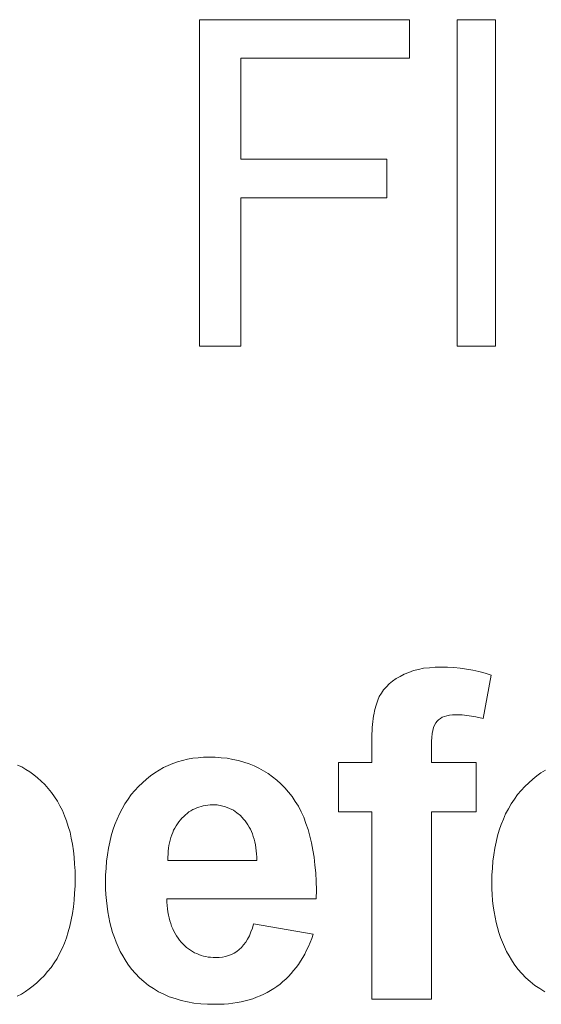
# Model space of a CAD drawing. Extents: x 1101 to 1942, y 41 to 882.
# Tile 37 of 104: x 1250.59 to 1254.58, y 843.59 to 851.13. Entities that reach past the tile are written whole.
import ezdxf

# ---------------------------------------------------------------- set-up
doc = ezdxf.new("R2010")
doc.units = 0
doc.layers.get('0').update_dxf_attribs({"lineweight": 13})
doc.layers.add('Beschriftung', color=7, linetype='Continuous', lineweight=25)

# ---------------------------------------------------------------- blocks, each defined once
blk = doc.blocks.new('Referenz-A03CP7TX1H', base_point=(1202.2632, 90.1338))
at = {"layer": 'Beschriftung', "color": 0, "lineweight": -2}
for p, q in [((1251.9646, 848.6278), (1251.9646, 851.1277)), ((1251.9646, 851.1277), (1253.5724, 851.1277)), ((1253.5724, 851.1277), (1253.5724, 850.8325)), ((1253.9371, 848.6278), (1253.9371, 851.1277)), ((1253.9371, 851.1277), (1254.2293, 851.1277)), ((1254.2293, 851.1277), (1254.2293, 848.6278)), ((1253.5724, 850.8325), (1252.2803, 850.8325)), ((1252.2803, 850.8325), (1252.2803, 850.0588)), ((1252.2803, 850.0588), (1253.3981, 850.0588)), ((1253.3981, 850.0588), (1253.3981, 849.7634)), ((1253.3981, 849.7634), (1252.2803, 849.7634)), ((1252.2803, 849.7634), (1252.2803, 848.6278)), ((1252.2803, 848.6278), (1251.9646, 848.6278)), ((1254.2293, 848.6278), (1253.9371, 848.6278)), ((1253.5664, 846.1299), (1253.6017, 846.1432)), ((1253.6017, 846.1432), (1253.6411, 846.1521)), ((1253.6411, 846.1521), (1253.6804, 846.1609)), ((1253.6804, 846.1609), (1253.7239, 846.1653)), ((1253.7239, 846.1653), (1253.7674, 846.1697)), ((1253.7674, 846.1697), (1253.815, 846.1697)), ((1253.815, 846.1697), (1253.8638, 846.1697)), ((1253.8638, 846.1697), (1253.9121, 846.166)), ((1253.9121, 846.166), (1253.9605, 846.1621)), ((1253.9605, 846.1621), (1254.0083, 846.1545)), ((1254.0083, 846.1545), (1254.0561, 846.1469)), ((1254.0561, 846.1469), (1254.1033, 846.1354)), ((1253.4427, 846.0612), (1253.469, 846.0815)), ((1253.469, 846.0815), (1253.5001, 846.0991)), ((1253.5001, 846.0991), (1253.5312, 846.1168)), ((1253.5312, 846.1168), (1253.5664, 846.1299)), ((1254.1033, 846.1354), (1254.1507, 846.124)), ((1254.1975, 846.1088), (1254.1349, 845.7766)), ((1254.1507, 846.124), (1254.1975, 846.1088)), ((1253.3573, 845.9697), (1253.3738, 845.9952)), ((1253.3738, 845.9952), (1253.3951, 846.0181)), ((1253.3951, 846.0181), (1253.4165, 846.041)), ((1253.4165, 846.041), (1253.4427, 846.0612)), ((1253.3234, 845.9022), (1253.3292, 845.9163)), ((1253.3292, 845.9163), (1253.3408, 845.9443)), ((1253.3408, 845.9443), (1253.3573, 845.9697)), ((1253.3046, 845.8352), (1253.309, 845.8528)), ((1253.309, 845.8528), (1253.3133, 845.8705)), ((1253.3133, 845.8705), (1253.3184, 845.8864)), ((1253.3184, 845.8864), (1253.3234, 845.9022)), ((1253.2916, 845.7537), (1253.2944, 845.775)), ((1253.2944, 845.775), (1253.2973, 845.7963)), ((1253.2973, 845.7963), (1253.301, 845.8157)), ((1253.301, 845.8157), (1253.3046, 845.8352)), ((1253.7939, 845.7673), (1253.7832, 845.7551)), ((1253.8082, 845.7765), (1253.7939, 845.7673)), ((1253.8225, 845.7856), (1253.8082, 845.7765)), ((1253.8403, 845.7917), (1253.8225, 845.7856)), ((1253.858, 845.7978), (1253.8403, 845.7917)), ((1253.8793, 845.8008), (1253.858, 845.7978)), ((1253.9006, 845.8038), (1253.8793, 845.8008)), ((1253.9252, 845.8038), (1253.9006, 845.8038)), ((1253.9756, 845.8038), (1253.9252, 845.8038)), ((1254.028, 845.797), (1253.9756, 845.8038)), ((1254.0805, 845.7902), (1254.028, 845.797)), ((1254.1349, 845.7766), (1254.0805, 845.7902)), ((1253.2857, 845.6828), (1253.2872, 845.7076)), ((1253.2872, 845.7076), (1253.2893, 845.7307)), ((1253.2893, 845.7307), (1253.2916, 845.7537)), ((1253.7562, 845.7075), (1253.7509, 845.684)), ((1253.7644, 845.7252), (1253.7562, 845.7075)), ((1253.7724, 845.743), (1253.7644, 845.7252)), ((1253.7832, 845.7551), (1253.7724, 845.743)), ((1253.2829, 845.6045), (1253.2836, 845.6312)), ((1253.2836, 845.6312), (1253.2843, 845.6579)), ((1253.2843, 845.6579), (1253.2857, 845.6828)), ((1253.7428, 845.6316), (1253.7402, 845.6027)), ((1253.7455, 845.6606), (1253.7428, 845.6316)), ((1253.7509, 845.684), (1253.7455, 845.6606)), ((1253.2829, 845.576), (1253.2829, 845.6045)), ((1253.2829, 845.4399), (1253.2829, 845.576)), ((1253.7402, 845.6027), (1253.7402, 845.568)), ((1253.7402, 845.568), (1253.7402, 845.4399)), ((1251.8347, 845.456), (1251.8739, 845.464)), ((1251.8739, 845.464), (1251.913, 845.4719)), ((1251.913, 845.4719), (1251.9539, 845.4759)), ((1251.9539, 845.4759), (1251.995, 845.4799)), ((1251.995, 845.4799), (1252.0378, 845.4799)), ((1252.0378, 845.4799), (1252.086, 845.4799)), ((1252.086, 845.4799), (1252.1315, 845.4757)), ((1252.1315, 845.4757), (1252.1771, 845.4716)), ((1252.1771, 845.4716), (1252.2202, 845.4632)), ((1252.2202, 845.4632), (1252.2632, 845.455)), ((1250.5732, 845.42), (1250.6058, 845.405)), ((1250.6058, 845.405), (1250.6366, 845.3864)), ((1251.6557, 845.3804), (1251.6893, 845.4003)), ((1251.6893, 845.4003), (1251.7247, 845.4162)), ((1251.7247, 845.4162), (1251.7601, 845.4321)), ((1251.7601, 845.4321), (1251.7974, 845.4441)), ((1251.7974, 845.4441), (1251.8347, 845.456)), ((1252.2632, 845.455), (1252.3037, 845.4424)), ((1252.3037, 845.4424), (1252.3442, 845.4299)), ((1252.3442, 845.4299), (1252.3822, 845.4132)), ((1252.3822, 845.4132), (1252.4202, 845.3965)), ((1252.4202, 845.3965), (1252.4556, 845.3757)), ((1253.0288, 845.4399), (1253.2829, 845.4399)), ((1253.0288, 845.0626), (1253.0288, 845.4399)), ((1253.7402, 845.4399), (1254.0813, 845.4399)), ((1254.0813, 845.4399), (1254.0813, 845.0626)), ((1250.6366, 845.3864), (1250.6675, 845.3676)), ((1250.6675, 845.3676), (1250.6967, 845.3452)), ((1250.6967, 845.3452), (1250.7258, 845.3228)), ((1250.7258, 845.3228), (1250.7533, 845.2966)), ((1251.5288, 845.2848), (1251.5586, 845.3127)), ((1251.5586, 845.3127), (1251.5903, 845.3366)), ((1251.5903, 845.3366), (1251.622, 845.3605)), ((1251.622, 845.3605), (1251.6557, 845.3804)), ((1252.4556, 845.3757), (1252.491, 845.3549)), ((1252.491, 845.3549), (1252.5239, 845.3298)), ((1252.5239, 845.3298), (1252.5568, 845.3049)), ((1254.485, 845.2848), (1254.5148, 845.3127)), ((1254.5148, 845.3127), (1254.5465, 845.3366)), ((1254.5465, 845.3366), (1254.5783, 845.3605)), ((1254.5783, 845.3605), (1254.6119, 845.3804)), ((1250.7533, 845.2966), (1250.7808, 845.2704)), ((1250.7808, 845.2704), (1250.8065, 845.2405)), ((1250.8065, 845.2405), (1250.8323, 845.2105)), ((1251.4709, 845.2251), (1251.4989, 845.2569)), ((1251.4989, 845.2569), (1251.5288, 845.2848)), ((1252.5568, 845.3049), (1252.5872, 845.2756)), ((1252.5872, 845.2756), (1252.6175, 845.2465)), ((1252.6175, 845.2465), (1252.6454, 845.2131)), ((1254.4271, 845.2251), (1254.4551, 845.2569)), ((1254.4551, 845.2569), (1254.485, 845.2848)), ((1250.8323, 845.2105), (1250.8548, 845.1773)), ((1250.8548, 845.1773), (1250.8773, 845.1441)), ((1251.4183, 845.1583), (1251.4428, 845.1932)), ((1251.4428, 845.1932), (1251.4709, 845.2251)), ((1252.6454, 845.2131), (1252.6732, 845.1798)), ((1252.6732, 845.1798), (1252.6973, 845.142)), ((1254.3745, 845.1583), (1254.399, 845.1932)), ((1254.399, 845.1932), (1254.4271, 845.2251)), ((1250.8773, 845.1441), (1250.8967, 845.1076)), ((1250.8967, 845.1076), (1250.916, 845.0712)), ((1251.3728, 845.0855), (1251.3938, 845.1234)), ((1251.3938, 845.1234), (1251.4183, 845.1583)), ((1251.9445, 845.0927), (1251.9291, 845.0855)), ((1251.9607, 845.098), (1251.9445, 845.0927)), ((1251.9769, 845.1033), (1251.9607, 845.098)), ((1251.994, 845.1069), (1251.9769, 845.1033)), ((1252.0111, 845.1105), (1251.994, 845.1069)), ((1252.0289, 845.1123), (1252.0111, 845.1105)), ((1252.0467, 845.1141), (1252.0289, 845.1123)), ((1252.0654, 845.1141), (1252.0467, 845.1141)), ((1252.1002, 845.1141), (1252.0654, 845.1141)), ((1252.1325, 845.1073), (1252.1002, 845.1141)), ((1252.1648, 845.1005), (1252.1325, 845.1073)), ((1252.1944, 845.087), (1252.1648, 845.1005)), ((1252.224, 845.0734), (1252.1944, 845.087)), ((1252.6973, 845.142), (1252.7216, 845.1042)), ((1252.7216, 845.1042), (1252.7421, 845.062)), ((1254.3291, 845.0855), (1254.35, 845.1234)), ((1254.35, 845.1234), (1254.3745, 845.1583)), ((1250.916, 845.0712), (1250.9321, 845.0315)), ((1250.9321, 845.0315), (1250.9482, 844.9917)), ((1251.3342, 845.0065), (1251.3518, 845.0476)), ((1251.3518, 845.0476), (1251.3728, 845.0855)), ((1251.8309, 845.014), (1251.8188, 844.9998)), ((1251.8439, 845.0265), (1251.8309, 845.014)), ((1251.8569, 845.039), (1251.8439, 845.0265)), ((1251.8706, 845.0497), (1251.8569, 845.039)), ((1251.8845, 845.0605), (1251.8706, 845.0497)), ((1251.8991, 845.0694), (1251.8845, 845.0605)), ((1251.9137, 845.0784), (1251.8991, 845.0694)), ((1251.9291, 845.0855), (1251.9137, 845.0784)), ((1252.251, 845.0532), (1252.224, 845.0734)), ((1252.278, 845.0328), (1252.251, 845.0532)), ((1252.3023, 845.0057), (1252.278, 845.0328)), ((1252.7421, 845.062), (1252.7627, 845.0197)), ((1252.7627, 845.0197), (1252.7796, 844.9732)), ((1253.2829, 845.0626), (1253.0288, 845.0626)), ((1253.2829, 843.6278), (1253.2829, 845.0626)), ((1254.0813, 845.0626), (1253.7402, 845.0626)), ((1253.7402, 845.0626), (1253.7402, 843.6278)), ((1254.2905, 845.0065), (1254.308, 845.0476)), ((1254.308, 845.0476), (1254.3291, 845.0855)), ((1250.9482, 844.9917), (1250.9611, 844.9487)), ((1250.9611, 844.9487), (1250.974, 844.9057)), ((1251.3028, 844.9215), (1251.3168, 844.9655)), ((1251.3168, 844.9655), (1251.3342, 845.0065)), ((1251.7763, 844.9374), (1251.7672, 844.9207)), ((1251.7853, 844.9543), (1251.7763, 844.9374)), ((1251.796, 844.9699), (1251.7853, 844.9543)), ((1251.8066, 844.9855), (1251.796, 844.9699)), ((1251.8188, 844.9998), (1251.8066, 844.9855)), ((1252.3145, 844.9921), (1252.3023, 845.0057)), ((1252.3252, 844.9771), (1252.3145, 844.9921)), ((1252.3359, 844.9619), (1252.3252, 844.9771)), ((1252.3452, 844.9453), (1252.3359, 844.9619)), ((1252.3544, 844.9286), (1252.3452, 844.9453)), ((1252.7796, 844.9732), (1252.7966, 844.9265)), ((1254.2589, 844.9215), (1254.273, 844.9655)), ((1254.273, 844.9655), (1254.2905, 845.0065)), ((1250.974, 844.9057), (1250.9836, 844.8595)), ((1250.9836, 844.8595), (1250.9932, 844.8132)), ((1251.2782, 844.8303), (1251.2887, 844.8774)), ((1251.2887, 844.8774), (1251.3028, 844.9215)), ((1251.7461, 844.8649), (1251.7402, 844.8455)), ((1251.7521, 844.8843), (1251.7461, 844.8649)), ((1251.7596, 844.9024), (1251.7521, 844.8843)), ((1251.7672, 844.9207), (1251.7596, 844.9024)), ((1252.3623, 844.9104), (1252.3544, 844.9286)), ((1252.3701, 844.8922), (1252.3623, 844.9104)), ((1252.3765, 844.8724), (1252.3701, 844.8922)), ((1252.3828, 844.8526), (1252.3765, 844.8724)), ((1252.7966, 844.9265), (1252.8099, 844.8753)), ((1252.8099, 844.8753), (1252.8231, 844.8243)), ((1254.2344, 844.8303), (1254.2449, 844.8774)), ((1254.2449, 844.8774), (1254.2589, 844.9215)), ((1250.9932, 844.8132), (1250.9997, 844.7637)), ((1251.2677, 844.7831), (1251.2782, 844.8303)), ((1251.7313, 844.8041), (1251.7283, 844.7822)), ((1251.7357, 844.8248), (1251.7313, 844.8041)), ((1251.7402, 844.8455), (1251.7357, 844.8248)), ((1252.3878, 844.8313), (1252.3828, 844.8526)), ((1252.3928, 844.8099), (1252.3878, 844.8313)), ((1252.3963, 844.7871), (1252.3928, 844.8099)), ((1252.3997, 844.7641), (1252.3963, 844.7871)), ((1252.8231, 844.8243), (1252.8328, 844.7687)), ((1254.2239, 844.7831), (1254.2344, 844.8303)), ((1250.9997, 844.7637), (1251.0061, 844.7142)), ((1251.0061, 844.7142), (1251.0094, 844.6614)), ((1251.2537, 844.6829), (1251.2608, 844.733)), ((1251.2608, 844.733), (1251.2677, 844.7831)), ((1251.7242, 844.7369), (1251.7229, 844.7137)), ((1251.7229, 844.7137), (1251.723, 844.6892)), ((1251.7255, 844.7601), (1251.7242, 844.7369)), ((1251.7283, 844.7822), (1251.7255, 844.7601)), ((1252.4019, 844.7396), (1252.3997, 844.7641)), ((1252.4039, 844.7152), (1252.4019, 844.7396)), ((1252.4046, 844.6892), (1252.4039, 844.7152)), ((1252.8328, 844.7687), (1252.8425, 844.7133)), ((1252.8425, 844.7133), (1252.8485, 844.6533)), ((1254.2099, 844.6829), (1254.2169, 844.733)), ((1254.2169, 844.733), (1254.2239, 844.7831)), ((1251.0094, 844.6614), (1251.0126, 844.6086)), ((1251.2501, 844.6296), (1251.2537, 844.6829)), ((1251.723, 844.6892), (1252.4046, 844.6892)), ((1252.8485, 844.6533), (1252.8546, 844.5933)), ((1254.2064, 844.6296), (1254.2099, 844.6829)), ((1251.0126, 844.6086), (1251.0126, 844.5526)), ((1251.2467, 844.5765), (1251.2501, 844.6296)), ((1251.2467, 844.5202), (1251.2467, 844.5765)), ((1252.8546, 844.5933), (1252.8569, 844.5289)), ((1254.2029, 844.5765), (1254.2064, 844.6296)), ((1254.2029, 844.5202), (1254.2029, 844.5765)), ((1251.0126, 844.4946), (1251.0093, 844.44)), ((1251.0126, 844.5526), (1251.0126, 844.4946)), ((1251.2467, 844.4732), (1251.2467, 844.5202)), ((1252.8569, 844.5289), (1252.8594, 844.4645)), ((1254.2029, 844.4732), (1254.2029, 844.5202)), ((1251.0093, 844.44), (1251.006, 844.3854)), ((1251.2493, 844.428), (1251.2467, 844.4732)), ((1251.252, 844.383), (1251.2493, 844.428)), ((1252.8594, 844.4645), (1252.8582, 844.3957)), ((1254.2056, 844.428), (1254.2029, 844.4732)), ((1254.2083, 844.383), (1254.2056, 844.428)), ((1250.9994, 844.3341), (1250.9929, 844.2828)), ((1251.006, 844.3854), (1250.9994, 844.3341)), ((1251.2573, 844.3399), (1251.252, 844.383)), ((1251.2627, 844.2969), (1251.2573, 844.3399)), ((1252.8582, 844.3957), (1251.7149, 844.3957)), ((1251.7149, 844.3957), (1251.7155, 844.3691)), ((1251.7155, 844.3691), (1251.7177, 844.3439)), ((1251.7177, 844.3439), (1251.7198, 844.3188)), ((1254.2136, 844.3399), (1254.2083, 844.383)), ((1254.2189, 844.2969), (1254.2136, 844.3399)), ((1250.9929, 844.2828), (1250.983, 844.2349)), ((1251.2707, 844.2559), (1251.2627, 844.2969)), ((1251.7198, 844.3188), (1251.7237, 844.2952)), ((1251.7237, 844.2952), (1251.7274, 844.2715)), ((1251.7274, 844.2715), (1251.7327, 844.2493)), ((1254.2269, 844.2559), (1254.2189, 844.2969)), ((1250.9732, 844.1868), (1250.96, 844.1422)), ((1250.983, 844.2349), (1250.9732, 844.1868)), ((1251.2787, 844.2149), (1251.2707, 844.2559)), ((1251.2893, 844.1759), (1251.2787, 844.2149)), ((1251.7327, 844.2493), (1251.7381, 844.2271)), ((1251.7381, 844.2271), (1251.745, 844.2064)), ((1251.745, 844.2064), (1251.7518, 844.1857)), ((1251.7518, 844.1857), (1251.7603, 844.1665)), ((1252.3697, 844.1711), (1252.3791, 844.2051)), ((1252.3791, 844.2051), (1252.8346, 844.1251)), ((1254.2349, 844.2149), (1254.2269, 844.2559)), ((1254.2456, 844.1759), (1254.2349, 844.2149)), ((1250.96, 844.1422), (1250.9469, 844.0975)), ((1251.3, 844.1369), (1251.2893, 844.1759)), ((1251.3133, 844.1), (1251.3, 844.1369)), ((1251.7603, 844.1665), (1251.7688, 844.1472)), ((1251.7688, 844.1472), (1251.7788, 844.1295)), ((1251.7788, 844.1295), (1251.7888, 844.1118)), ((1251.7888, 844.1118), (1251.8005, 844.0954)), ((1252.3328, 844.0875), (1252.3466, 844.1122)), ((1252.3466, 844.1122), (1252.3582, 844.1416)), ((1252.3582, 844.1416), (1252.3697, 844.1711)), ((1252.8346, 844.1251), (1252.8236, 844.0923)), ((1254.2562, 844.1369), (1254.2456, 844.1759)), ((1254.2695, 844.1), (1254.2562, 844.1369)), ((1250.9305, 844.0563), (1250.9141, 844.015)), ((1250.9469, 844.0975), (1250.9305, 844.0563)), ((1251.3266, 844.0629), (1251.3133, 844.1)), ((1251.3426, 844.028), (1251.3266, 844.0629)), ((1251.8005, 844.0954), (1251.8121, 844.0792)), ((1251.8121, 844.0792), (1251.8253, 844.0644)), ((1251.8253, 844.0644), (1251.8385, 844.0496)), ((1251.8385, 844.0496), (1251.8526, 844.0366)), ((1251.8526, 844.0366), (1251.8665, 844.0237)), ((1252.2869, 844.0228), (1252.3029, 844.0427)), ((1252.3029, 844.0427), (1252.319, 844.0628)), ((1252.319, 844.0628), (1252.3328, 844.0875)), ((1252.7985, 844.0305), (1252.7843, 844.0017)), ((1252.811, 844.0614), (1252.7985, 844.0305)), ((1252.8236, 844.0923), (1252.811, 844.0614)), ((1254.2829, 844.0629), (1254.2695, 844.1)), ((1254.2989, 844.028), (1254.2829, 844.0629)), ((1250.8944, 843.9769), (1250.8747, 843.939)), ((1250.9141, 844.015), (1250.8944, 843.9769)), ((1251.3587, 843.993), (1251.3426, 844.028)), ((1251.3773, 843.9602), (1251.3587, 843.993)), ((1251.396, 843.9272), (1251.3773, 843.9602)), ((1251.8665, 844.0237), (1251.8813, 844.0126)), ((1251.8813, 844.0126), (1251.8961, 844.0015)), ((1251.8961, 844.0015), (1251.9118, 843.9922)), ((1251.9118, 843.9922), (1251.9274, 843.983)), ((1251.9274, 843.983), (1251.9438, 843.9756)), ((1251.9438, 843.9756), (1251.9603, 843.9682)), ((1251.9603, 843.9682), (1251.9776, 843.9627)), ((1251.9776, 843.9627), (1251.9948, 843.9572)), ((1251.9948, 843.9572), (1252.0128, 843.9534)), ((1252.1646, 843.9537), (1252.187, 843.9614)), ((1252.187, 843.9614), (1252.2095, 843.9691)), ((1252.2095, 843.9691), (1252.23, 843.9805)), ((1252.23, 843.9805), (1252.2503, 843.992)), ((1252.2503, 843.992), (1252.2686, 844.0074)), ((1252.2686, 844.0074), (1252.2869, 844.0228)), ((1252.7702, 843.9727), (1252.7545, 843.9457)), ((1252.7843, 844.0017), (1252.7702, 843.9727)), ((1254.3149, 843.993), (1254.2989, 844.028)), ((1254.3336, 843.9602), (1254.3149, 843.993)), ((1254.3522, 843.9272), (1254.3336, 843.9602)), ((1250.8516, 843.9044), (1250.8286, 843.8696)), ((1250.8747, 843.939), (1250.8516, 843.9044)), ((1251.4173, 843.8963), (1251.396, 843.9272)), ((1251.4443, 843.8577), (1251.4173, 843.8963)), ((1252.0128, 843.9534), (1252.031, 843.9497)), ((1252.031, 843.9497), (1252.0498, 843.9479)), ((1252.0498, 843.9479), (1252.0687, 843.9461)), ((1252.0687, 843.9461), (1252.0885, 843.9461)), ((1252.0885, 843.9461), (1252.1152, 843.9461)), ((1252.1152, 843.9461), (1252.1398, 843.9498)), ((1252.1398, 843.9498), (1252.1646, 843.9537)), ((1252.7215, 843.8938), (1252.7041, 843.8688)), ((1252.7387, 843.9188), (1252.7215, 843.8938)), ((1252.7545, 843.9457), (1252.7387, 843.9188)), ((1254.3735, 843.8963), (1254.3522, 843.9272)), ((1254.4005, 843.8577), (1254.3735, 843.8963)), ((1250.7761, 843.807), (1250.7484, 843.7797)), ((1250.8024, 843.8384), (1250.7761, 843.807)), ((1250.8286, 843.8696), (1250.8024, 843.8384)), ((1251.4751, 843.824), (1251.4443, 843.8577)), ((1251.5057, 843.7902), (1251.4751, 843.824)), ((1252.6663, 843.8226), (1252.6458, 843.8016)), ((1252.6852, 843.8458), (1252.6663, 843.8226)), ((1252.7041, 843.8688), (1252.6852, 843.8458)), ((1254.4313, 843.824), (1254.4005, 843.8577)), ((1254.4619, 843.7902), (1254.4313, 843.824)), ((1250.6917, 843.7287), (1250.6626, 843.7053)), ((1250.7208, 843.7522), (1250.6917, 843.7287)), ((1250.7484, 843.7797), (1250.7208, 843.7522)), ((1251.5401, 843.7613), (1251.5057, 843.7902)), ((1251.5744, 843.7324), (1251.5401, 843.7613)), ((1251.6124, 843.7083), (1251.5744, 843.7324)), ((1252.5812, 843.7423), (1252.5574, 843.7252)), ((1252.6032, 843.7614), (1252.5812, 843.7423)), ((1252.6253, 843.7806), (1252.6032, 843.7614)), ((1252.6458, 843.8016), (1252.6253, 843.7806)), ((1254.4963, 843.7613), (1254.4619, 843.7902)), ((1254.5305, 843.7324), (1254.4963, 843.7613)), ((1254.5686, 843.7083), (1254.5305, 843.7324)), ((1250.6016, 843.6661), (1250.5697, 843.6505)), ((1250.6321, 843.6856), (1250.6016, 843.6661)), ((1250.6626, 843.7053), (1250.6321, 843.6856)), ((1251.6503, 843.6842), (1251.6124, 843.7083)), ((1251.692, 843.6649), (1251.6503, 843.6842)), ((1251.7337, 843.6456), (1251.692, 843.6649)), ((1252.4569, 843.665), (1252.4302, 843.6521)), ((1252.4835, 843.6779), (1252.4569, 843.665)), ((1252.5086, 843.6929), (1252.4835, 843.6779)), ((1252.5338, 843.7079), (1252.5086, 843.6929)), ((1252.5574, 843.7252), (1252.5338, 843.7079)), ((1254.6066, 843.6842), (1254.5686, 843.7083)), ((1251.779, 843.6312), (1251.7337, 843.6456)), ((1251.8243, 843.6167), (1251.779, 843.6312)), ((1251.8732, 843.6071), (1251.8243, 843.6167)), ((1251.9221, 843.5974), (1251.8732, 843.6071)), ((1251.9748, 843.5926), (1251.9221, 843.5974)), ((1252.0274, 843.5877), (1251.9748, 843.5926)), ((1252.0837, 843.5877), (1252.0274, 843.5877)), ((1252.1192, 843.5877), (1252.0837, 843.5877)), ((1252.1533, 843.59), (1252.1192, 843.5877)), ((1252.1874, 843.5921), (1252.1533, 843.59)), ((1252.22, 843.5964), (1252.1874, 843.5921)), ((1252.2526, 843.6006), (1252.22, 843.5964)), ((1252.2836, 843.6071), (1252.2526, 843.6006)), ((1252.3147, 843.6135), (1252.2836, 843.6071)), ((1252.3444, 843.6221), (1252.3147, 843.6135)), ((1252.374, 843.6307), (1252.3444, 843.6221)), ((1252.4021, 843.6414), (1252.374, 843.6307)), ((1252.4302, 843.6521), (1252.4021, 843.6414)), ((1253.7402, 843.6278), (1253.2829, 843.6278))]:
    blk.add_line(p, q, dxfattribs=at)

msp = doc.modelspace()

# ---------------------------------------------------------------- block references
at = {"color": 251, "lineweight": 13, "ltscale": 0.13, "true_color": 0x5f5f5f}
msp.add_blockref('Referenz-A03CP7TX1H', (1202.2632, 90.1338), dxfattribs=at)

doc.saveas('drawing.dxf')
